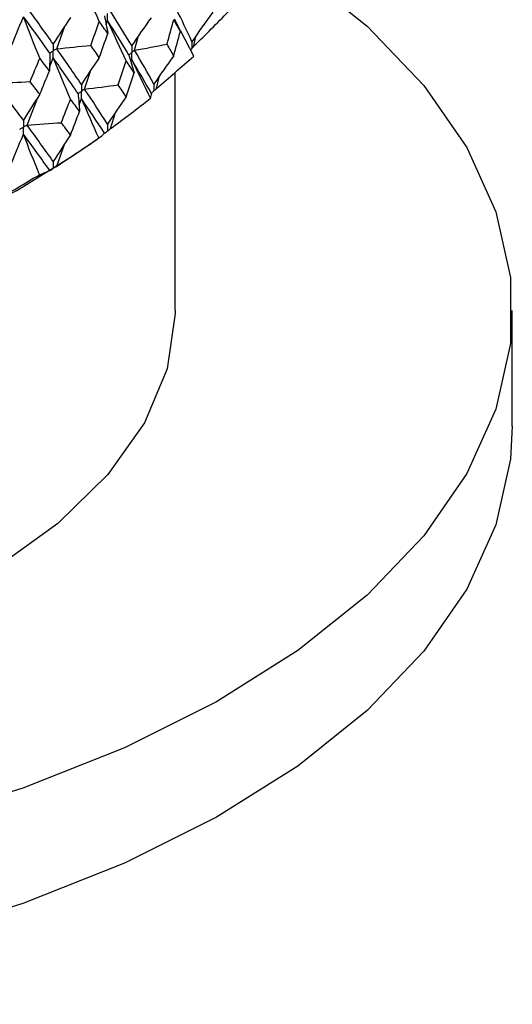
# Paper-space layout '_Trimetric' of a CAD drawing. Header units: millimetres. Extents: x -25 to 160, y -13 to 387.
# Tile 8 of 58: x 14 to 25, y -13 to 9. Entities that reach past the tile are written whole.
import ezdxf

# ---------------------------------------------------------------- set-up
doc = ezdxf.new("R2010")
doc.units = ezdxf.units.MM

psp = doc.layouts.new('_Trimetric')

# ---------------------------------------------------------------- linework, layer by layer
at = {"color": 7, "linetype": 'Continuous', "lineweight": 25}
for p, q in [((15.962, 8.935), (15.993, 9.027)), ((17.474, 9.069), (17.613, 8.79)), ((14.862, 8.399), (15.045, 8.904)), ((17.914, 8.238), (17.622, 8.79)), ((16.593, 8.366), (16.682, 8.685)), ((17.916, 8.461), (17.958, 8.679)), ((17.87, 8.401), (17.871, 8.403)), ((14.701, 7.982), (14.785, 8.196)), ((15.482, 7.5), (15.624, 7.926)), ((17.081, 7.516), (17.151, 7.794)), ((17.5, 2.572), (17.5, 7.879)), ((17.024, 7.459), (17.025, 7.461)), ((14.201, 6.699), (14.442, 7.316)), ((15.358, 7.152), (15.41, 7.295)), ((16.06, 6.622), (16.171, 6.984)), ((15.226, 6.02), (15.76, 6.385)), ((15.991, 6.568), (15.993, 6.569)), ((14.863, 5.787), (15.045, 6.288)), ((14.783, 5.738), (14.785, 5.739)), ((25, 0), (25, 2.572))]:
    psp.add_line(p, q, dxfattribs=at)
at = {"color": 7, "linetype": 'Continuous', "lineweight": 25, "flags": 128}
for points in [[(20.226, 10.139), (21.769, 8.903), (23.028, 7.583), (23.988, 6.199), (24.634, 4.767), (24.959, 3.306), (24.959, 1.836), (24.634, 0.375), (23.987, -1.056), (23.028, -2.441), (21.768, -3.76), (20.225, -4.997), (18.418, -6.135), (16.371, -7.16), (14.11, -8.057), (11.666, -8.817), (9.069, -9.427), (6.355, -9.882), (3.557, -10.173), (0.713, -10.299), (-2.14, -10.257), (-4.966, -10.048), (-7.726, -9.674)], [(-8.89, 3.238), (-6.615, 2.715), (-4.227, 2.349), (-1.766, 2.146), (0.725, 2.111), (3.203, 2.244), (5.626, 2.542), (7.954, 3), (10.145, 3.611), (12.162, 4.364), (13.972, 5.246), (15.226, 6.02)], [(17.5, 2.572), (17.5, 2.504), (17.319, 1.277), (16.815, 0.075), (15.999, -1.081), (14.884, -2.169), (13.492, -3.169), (11.849, -4.061), (9.985, -4.831), (7.935, -5.462), (5.737, -5.944), (3.432, -6.267), (1.064, -6.425), (-1.325, -6.416), (-3.689, -6.239), (-5.984, -5.898), (-8.167, -5.4)], [(25, 0), (24.959, -0.735), (24.634, -2.196), (23.987, -3.628), (23.028, -5.013), (21.768, -6.332), (20.225, -7.569), (18.418, -8.707), (16.371, -9.731), (14.11, -10.629), (11.666, -11.388), (9.069, -11.999), (6.355, -12.453), (3.557, -12.745), (0.713, -12.871), (-2.14, -12.829), (-4.966, -12.619), (-7.726, -12.246)]]:
    psp.add_lwpolyline(points, dxfattribs=at)
at = {"color": 7, "linetype": 'Continuous', "lineweight": 25}
for points in [[(15.81, 9.005), (15.674, 9.306), (15.541, 9.608), (15.41, 9.91)], [(14.785, 8.507), (14.596, 8.775), (14.401, 9.043), (14.201, 9.314)], [(16.532, 8.469), (16.38, 8.722), (16.222, 8.977), (16.059, 9.234)], [(17.871, 8.556), (17.761, 8.798), (17.645, 9.042), (17.522, 9.287)], [(18.335, 9.211), (18.177, 8.995), (18.023, 8.777), (17.871, 8.556)], [(17.916, 8.461), (18.176, 8.713), (18.431, 8.968), (18.682, 9.226)], [(13.501, 7.634), (13.713, 8.125), (13.919, 8.618), (14.12, 9.113)], [(14.486, 8.187), (14.362, 8.496), (14.24, 8.804), (14.12, 9.113)], [(14.708, 8.305), (14.517, 8.572), (14.321, 8.842), (14.12, 9.113)], [(15.169, 9.094), (15.039, 8.901), (14.911, 8.706), (14.785, 8.507)], [(15.618, 8.475), (15.683, 8.652), (15.747, 8.828), (15.81, 9.005)], [(15.998, 8.736), (15.936, 8.826), (15.874, 8.915), (15.81, 9.005)], [(15.926, 9.132), (15.952, 9), (15.976, 8.868), (15.998, 8.736)], [(16.408, 8.132), (16.267, 8.43), (16.129, 8.728), (15.993, 9.027)], [(16.47, 8.26), (16.317, 8.514), (16.158, 8.77), (15.993, 9.027)], [(16.961, 9.089), (16.815, 8.884), (16.672, 8.678), (16.532, 8.469)], [(17.317, 8.502), (17.368, 8.683), (17.418, 8.865), (17.467, 9.046)], [(17.613, 8.79), (17.565, 8.876), (17.517, 8.961), (17.467, 9.046)], [(17.467, 8.245), (17.517, 8.427), (17.565, 8.608), (17.613, 8.79)], [(15.81, 8.204), (15.874, 8.381), (15.936, 8.559), (15.998, 8.736)], [(14.862, 8.399), (15.114, 8.424), (15.367, 8.449), (15.618, 8.475)], [(15.41, 7.606), (15.233, 7.869), (15.05, 8.133), (14.862, 8.399)], [(15.81, 8.204), (15.747, 8.294), (15.683, 8.384), (15.618, 8.475)], [(16.593, 8.366), (16.835, 8.41), (17.076, 8.456), (17.317, 8.502)], [(17.025, 7.614), (16.887, 7.863), (16.743, 8.113), (16.593, 8.366)], [(17.467, 8.245), (17.418, 8.33), (17.368, 8.416), (17.317, 8.502)], [(14.269, 7.668), (14.342, 7.841), (14.415, 8.014), (14.486, 8.187)], [(14.7, 7.908), (14.629, 8.001), (14.558, 8.094), (14.486, 8.187)], [(14.708, 8.305), (14.708, 8.172), (14.705, 8.04), (14.7, 7.908)], [(15.169, 7.28), (15.039, 7.585), (14.911, 7.89), (14.785, 8.196)], [(15.338, 7.402), (15.159, 7.664), (14.975, 7.929), (14.785, 8.196)], [(15.81, 8.204), (15.674, 8.007), (15.541, 7.808), (15.41, 7.606)], [(16.23, 7.596), (16.29, 7.775), (16.349, 7.953), (16.408, 8.132)], [(16.582, 7.867), (16.525, 7.955), (16.467, 8.044), (16.408, 8.132)], [(16.47, 8.26), (16.51, 8.129), (16.547, 7.999), (16.582, 7.867)], [(16.95, 7.297), (16.808, 7.583), (16.668, 7.87), (16.532, 8.158)], [(16.968, 7.406), (16.829, 7.654), (16.683, 7.905), (16.532, 8.158)], [(17.467, 8.245), (17.317, 8.037), (17.17, 7.827), (17.025, 7.614)], [(17.081, 7.516), (17.363, 7.753), (17.641, 7.994), (17.914, 8.238)], [(14.486, 7.386), (14.558, 7.56), (14.629, 7.734), (14.7, 7.908)], [(16.408, 7.331), (16.467, 7.509), (16.525, 7.688), (16.582, 7.867)], [(13.501, 7.634), (13.758, 7.644), (14.014, 7.656), (14.269, 7.668)], [(14.12, 6.809), (13.919, 7.082), (13.712, 7.357), (13.501, 7.634)], [(14.486, 7.386), (14.415, 7.48), (14.342, 7.574), (14.269, 7.668)], [(15.482, 7.5), (15.732, 7.531), (15.981, 7.563), (16.23, 7.596)], [(15.993, 6.723), (15.828, 6.98), (15.658, 7.239), (15.482, 7.5)], [(16.408, 7.331), (16.349, 7.419), (16.29, 7.508), (16.23, 7.596)], [(14.486, 7.386), (14.362, 7.197), (14.24, 7.004), (14.12, 6.809)], [(14.964, 6.754), (15.033, 6.929), (15.102, 7.104), (15.169, 7.28)], [(15.37, 7.005), (15.304, 7.096), (15.237, 7.188), (15.169, 7.28)], [(15.338, 7.402), (15.351, 7.269), (15.362, 7.137), (15.37, 7.005)], [(15.8, 6.413), (15.667, 6.707), (15.538, 7.001), (15.41, 7.295)], [(15.925, 6.518), (15.759, 6.774), (15.587, 7.034), (15.41, 7.295)], [(16.408, 7.331), (16.267, 7.131), (16.129, 6.928), (15.993, 6.723)], [(16.06, 6.622), (16.36, 6.843), (16.657, 7.068), (16.95, 7.297)], [(16.95, 7.297), (16.963, 7.333), (16.969, 7.369), (16.968, 7.406)], [(15.169, 6.478), (15.237, 6.654), (15.304, 6.829), (15.37, 7.005)], [(14.201, 6.699), (14.456, 6.717), (14.71, 6.735), (14.964, 6.754)], [(14.785, 5.892), (14.596, 6.158), (14.401, 6.427), (14.201, 6.699)], [(15.169, 6.478), (15.102, 6.57), (15.033, 6.662), (14.964, 6.754)], [(13.502, 5.021), (13.713, 5.51), (13.919, 6.003), (14.12, 6.498)], [(14.477, 5.596), (14.356, 5.896), (14.237, 6.197), (14.12, 6.498)], [(14.707, 5.691), (14.517, 5.957), (14.321, 6.226), (14.12, 6.498)], [(15.169, 6.478), (15.039, 6.286), (14.911, 6.09), (14.785, 5.892)], [(14.863, 5.787), (15.178, 5.992), (15.49, 6.201), (15.8, 6.413)], [(15.8, 6.413), (15.849, 6.447), (15.89, 6.482), (15.925, 6.518)], [(13.502, 5.021), (13.83, 5.209), (14.154, 5.4), (14.477, 5.596)], [(14.477, 5.596), (14.561, 5.626), (14.638, 5.658), (14.707, 5.691)]]:
    psp.add_open_spline(points, degree=3, dxfattribs=at)
for points, knots in [([(15.993, 9.027), (15.993, 9.069), (15.993, 9.111), (15.993, 9.153), (15.993, 9.163), (15.993, 9.173), (15.993, 9.183)], [0, 0, 0, 0, 0.0001467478, 0.0001467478, 0.0001467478, 0.0001814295, 0.0001814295, 0.0001814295, 0.0001814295]), ([(17.871, 8.556), (17.871, 8.514), (17.871, 8.472), (17.871, 8.431), (17.871, 8.421), (17.871, 8.412), (17.871, 8.403)], [0, 0, 0, 0, 0.0001464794, 0.0001464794, 0.0001464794, 0.0001792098, 0.0001792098, 0.0001792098, 0.0001792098]), ([(14.708, 8.305), (14.727, 8.316), (14.745, 8.327), (14.763, 8.338), (14.77, 8.343), (14.778, 8.347), (14.785, 8.352)], [0, 0, 0, 0, 0.0000851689, 0.0000851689, 0.0000851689, 0.0001198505, 0.0001198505, 0.0001198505, 0.0001198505]), ([(14.785, 8.507), (14.785, 8.466), (14.785, 8.424), (14.785, 8.382), (14.785, 8.372), (14.785, 8.362), (14.785, 8.352)], [0, 0, 0, 0, 0.0001467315, 0.0001467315, 0.0001467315, 0.0001814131, 0.0001814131, 0.0001814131, 0.0001814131]), ([(14.862, 8.399), (14.844, 8.388), (14.826, 8.377), (14.807, 8.366), (14.8, 8.361), (14.793, 8.357), (14.785, 8.352)], [0, 0, 0, 0, 0.0000851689, 0.0000851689, 0.0000851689, 0.0001198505, 0.0001198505, 0.0001198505, 0.0001198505]), ([(14.785, 8.196), (14.785, 8.238), (14.785, 8.28), (14.785, 8.322), (14.785, 8.332), (14.785, 8.342), (14.785, 8.352)], [0, 0, 0, 0, 0.0001467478, 0.0001467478, 0.0001467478, 0.0001814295, 0.0001814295, 0.0001814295, 0.0001814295]), ([(16.532, 8.469), (16.532, 8.427), (16.532, 8.385), (16.532, 8.343), (16.532, 8.333), (16.532, 8.323), (16.532, 8.313)], [0, 0, 0, 0, 0.0001467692, 0.0001467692, 0.0001467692, 0.0001814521, 0.0001814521, 0.0001814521, 0.0001814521]), ([(16.593, 8.366), (16.578, 8.354), (16.564, 8.341), (16.549, 8.328), (16.543, 8.323), (16.537, 8.318), (16.532, 8.313)], [0, 0, 0, 0, 0.0000851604, 0.0000851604, 0.0000851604, 0.0001198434, 0.0001198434, 0.0001198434, 0.0001198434]), ([(17.845, 8.369), (17.846, 8.371), (17.854, 8.381), (17.863, 8.392), (17.87, 8.401)], [0, 0, 0, 0, 0.165412, 1, 1, 1, 1]), ([(17.871, 8.403), (17.878, 8.412), (17.886, 8.421), (17.893, 8.431), (17.9, 8.441), (17.908, 8.451), (17.916, 8.461)], [0.0000029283, 0.0000029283, 0.0000029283, 0.0000029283, 0.0000621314, 0.0000621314, 0.0000621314, 0.0001242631, 0.0001242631, 0.0001242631, 0.0001242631]), ([(16.47, 8.26), (16.485, 8.273), (16.499, 8.285), (16.514, 8.298), (16.52, 8.303), (16.526, 8.308), (16.532, 8.313)], [0, 0, 0, 0, 0.0000851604, 0.0000851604, 0.0000851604, 0.0001198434, 0.0001198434, 0.0001198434, 0.0001198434]), ([(16.532, 8.158), (16.532, 8.2), (16.532, 8.241), (16.532, 8.283), (16.532, 8.293), (16.532, 8.303), (16.532, 8.313)], [0, 0, 0, 0, 0.0001467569, 0.0001467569, 0.0001467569, 0.0001814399, 0.0001814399, 0.0001814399, 0.0001814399]), ([(15.41, 7.606), (15.41, 7.565), (15.41, 7.523), (15.41, 7.481), (15.41, 7.471), (15.41, 7.461), (15.41, 7.451)], [0, 0, 0, 0, 0.0001467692, 0.0001467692, 0.0001467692, 0.0001814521, 0.0001814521, 0.0001814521, 0.0001814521]), ([(15.482, 7.5), (15.465, 7.489), (15.448, 7.477), (15.431, 7.465), (15.424, 7.461), (15.417, 7.456), (15.41, 7.451)], [0, 0, 0, 0, 0.0000851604, 0.0000851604, 0.0000851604, 0.0001198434, 0.0001198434, 0.0001198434, 0.0001198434]), ([(16.968, 7.406), (16.978, 7.415), (16.988, 7.424), (16.997, 7.434), (17.006, 7.442), (17.015, 7.451), (17.024, 7.459)], [0, 0, 0, 0, 0.0000621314, 0.0000621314, 0.0000621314, 0.0001184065, 0.0001184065, 0.0001184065, 0.0001184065]), ([(17.025, 7.614), (17.025, 7.572), (17.025, 7.531), (17.025, 7.489), (17.025, 7.479), (17.025, 7.47), (17.025, 7.461)], [0, 0, 0, 0, 0.0001464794, 0.0001464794, 0.0001464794, 0.0001792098, 0.0001792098, 0.0001792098, 0.0001792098]), ([(17.025, 7.461), (17.034, 7.47), (17.043, 7.479), (17.053, 7.488), (17.062, 7.497), (17.072, 7.507), (17.081, 7.516)], [0.0000029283, 0.0000029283, 0.0000029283, 0.0000029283, 0.0000621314, 0.0000621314, 0.0000621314, 0.0001242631, 0.0001242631, 0.0001242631, 0.0001242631]), ([(15.338, 7.402), (15.355, 7.413), (15.372, 7.425), (15.389, 7.437), (15.396, 7.441), (15.403, 7.446), (15.41, 7.451)], [0, 0, 0, 0, 0.0000851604, 0.0000851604, 0.0000851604, 0.0001198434, 0.0001198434, 0.0001198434, 0.0001198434]), ([(15.41, 7.295), (15.41, 7.337), (15.41, 7.379), (15.41, 7.421), (15.41, 7.431), (15.41, 7.441), (15.41, 7.451)], [0, 0, 0, 0, 0.0001467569, 0.0001467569, 0.0001467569, 0.0001814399, 0.0001814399, 0.0001814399, 0.0001814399]), ([(14.12, 6.809), (14.12, 6.767), (14.12, 6.726), (14.12, 6.684), (14.12, 6.674), (14.12, 6.664), (14.12, 6.654)], [0, 0, 0, 0, 0.0001467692, 0.0001467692, 0.0001467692, 0.0001814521, 0.0001814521, 0.0001814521, 0.0001814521]), ([(14.038, 6.609), (14.057, 6.619), (14.077, 6.63), (14.096, 6.641), (14.104, 6.645), (14.112, 6.65), (14.12, 6.654)], [0, 0, 0, 0, 0.0000851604, 0.0000851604, 0.0000851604, 0.0001198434, 0.0001198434, 0.0001198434, 0.0001198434]), ([(14.201, 6.699), (14.182, 6.689), (14.163, 6.678), (14.143, 6.667), (14.135, 6.663), (14.128, 6.658), (14.12, 6.654)], [0, 0, 0, 0, 0.0000851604, 0.0000851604, 0.0000851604, 0.0001198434, 0.0001198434, 0.0001198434, 0.0001198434]), ([(14.12, 6.498), (14.12, 6.54), (14.12, 6.582), (14.12, 6.624), (14.12, 6.634), (14.12, 6.644), (14.12, 6.654)], [0, 0, 0, 0, 0.0001467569, 0.0001467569, 0.0001467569, 0.0001814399, 0.0001814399, 0.0001814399, 0.0001814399]), ([(15.993, 6.723), (15.993, 6.681), (15.993, 6.639), (15.993, 6.598), (15.993, 6.588), (15.993, 6.579), (15.993, 6.569)], [0, 0, 0, 0, 0.0001464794, 0.0001464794, 0.0001464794, 0.0001792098, 0.0001792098, 0.0001792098, 0.0001792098]), ([(15.993, 6.569), (16.004, 6.578), (16.015, 6.586), (16.026, 6.595), (16.037, 6.604), (16.049, 6.613), (16.06, 6.622)], [0.0000029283, 0.0000029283, 0.0000029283, 0.0000029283, 0.0000621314, 0.0000621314, 0.0000621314, 0.0001242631, 0.0001242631, 0.0001242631, 0.0001242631]), ([(15.925, 6.518), (15.937, 6.527), (15.948, 6.535), (15.96, 6.544), (15.97, 6.552), (15.981, 6.56), (15.991, 6.568)], [0, 0, 0, 0, 0.0000621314, 0.0000621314, 0.0000621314, 0.0001184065, 0.0001184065, 0.0001184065, 0.0001184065]), ([(14.707, 5.691), (14.721, 5.699), (14.734, 5.707), (14.747, 5.715), (14.759, 5.723), (14.771, 5.73), (14.783, 5.738)], [0, 0, 0, 0, 0.0000621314, 0.0000621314, 0.0000621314, 0.0001184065, 0.0001184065, 0.0001184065, 0.0001184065]), ([(14.785, 5.892), (14.785, 5.85), (14.785, 5.809), (14.785, 5.767), (14.785, 5.757), (14.785, 5.748), (14.785, 5.739)], [0, 0, 0, 0, 0.0001464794, 0.0001464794, 0.0001464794, 0.0001792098, 0.0001792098, 0.0001792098, 0.0001792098]), ([(14.785, 5.739), (14.798, 5.747), (14.81, 5.754), (14.823, 5.762), (14.836, 5.77), (14.849, 5.779), (14.863, 5.787)], [0.0000029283, 0.0000029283, 0.0000029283, 0.0000029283, 0.0000621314, 0.0000621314, 0.0000621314, 0.0001242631, 0.0001242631, 0.0001242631, 0.0001242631])]:
    psp.add_open_spline(points, degree=3, knots=knots, dxfattribs=at)

doc.saveas('drawing.dxf')
